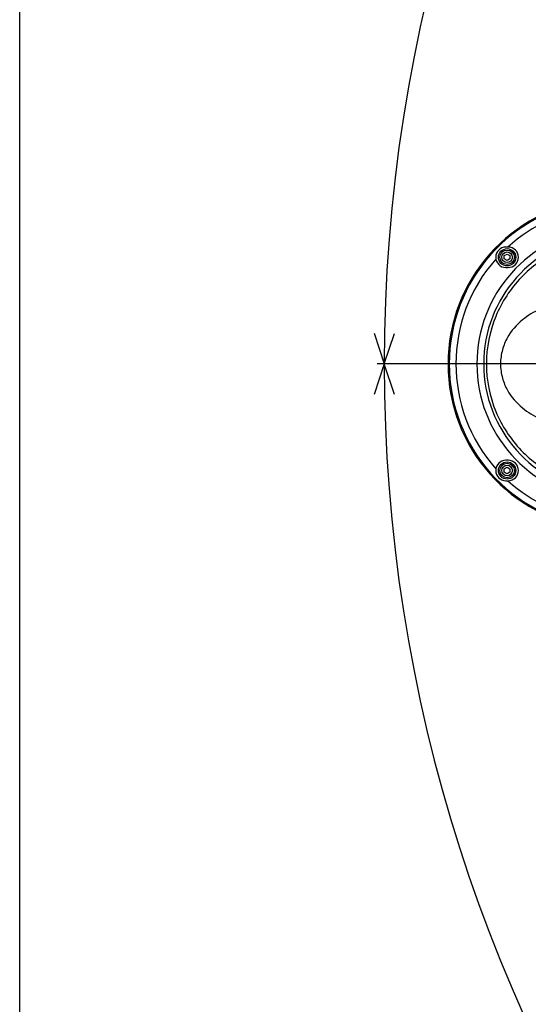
# Model space of a CAD drawing. Header units: millimetres. Extents: x 0 to 3360, y 0 to 2376.
# Tile 3 of 144: x 0 to 149, y 462 to 751. Entities that reach past the tile are written whole.
import ezdxf

# ---------------------------------------------------------------- set-up
doc = ezdxf.new("R2010")
doc.units = ezdxf.units.MM
doc.header["$LTSCALE"] = 184.8
doc.linetypes.add('CENTER', pattern=[0.6, 0.375, -0.075, 0.075, -0.075])
doc.layers.get('0').update_dxf_attribs({"linetype": 'CONTINUOUS'})
for name, color, linetype in [('1_DESIGN', 7, 'CONTINUOUS'), ('AXIS', 7, 'CONTINUOUS'), ('DRAFT', 7, 'CONTINUOUS'), ('DRIV_DIM', 7, 'CONTINUOUS'), ('ROUND', 7, 'CONTINUOUS')]:
    doc.layers.add(name, color=color, linetype=linetype)
doc.styles.get("Standard").update_dxf_attribs({"font": 'txt', "width": 0.8})
doc.dimstyles.new('DIMSTYLE_12', dxfattribs={"dimtxt": 19, "dimasz": 9, "dimexe": 2, "dimexo": 1.5, "dimgap": 9.5, "dimtad": 1, "dimdec": 3, "dimlfac": 1.5, "dimdsep": 46, "dimtxsty": 'STANDARD', "dimblk": 'OPEN', "dimblk1": 'OPEN', "dimblk2": 'OPEN', "dimcen": 0.09, "dimadec": 3, "dimazin": 2, "dimtp": 0.5, "dimtm": 0.5, "dimtfac": 1, "dimtdec": 3, "dimtofl": 0, "dimtmove": 0, "dimatfit": 3, "dimldrblk": 'OPEN', "dimfxl": 1, "dimtolj": 1, "dimarcsym": 0})

# ---------------------------------------------------------------- blocks, each defined once
blk = doc.blocks.new('*D47')
at = {"layer": 'DRIV_DIM', "color": 2, "linetype": 'CONTINUOUS'}
for p, q in [((881.98, 908.1), (934.02, 951.77)), ((259.17, 650.02), (104.98, 650.02))]:
    blk.add_line(p, q, dxfattribs=at)
for points in [[(924.36, 955.37), (932.49, 950.48), (928.92, 959.27)], [(104.07, 659.05), (106.98, 650.02), (110.07, 658.99)]]:
    blk.add_lwpolyline(points, dxfattribs=at)
for start, end in [(40, 110), (110, 180)]:
    blk.add_arc((574.42, 650.02), 467.43, start, end, dxfattribs=at)
blk = doc.blocks.new('_OPEN')
at = {"color": 0, "linetype": 'BYBLOCK'}
for p, q in [((0, 0), (-1, 0.333)), ((-1, -0.333), (0, 0)), ((-1, 0), (0, 0))]:
    blk.add_line(p, q, dxfattribs=at)
blk = doc.blocks.new('*D48')
at = {"layer": 'DRIV_DIM', "color": 2, "linetype": 'CONTINUOUS'}
for p, q in [((124.67, 650.02), (104.98, 650.02)), ((881.98, 391.94), (934.02, 348.28))]:
    blk.add_line(p, q, dxfattribs=at)
for points in [[(110.07, 641.05), (106.98, 650.02), (104.07, 640.99)], [(928.92, 340.77), (932.49, 349.56), (924.36, 344.68)]]:
    blk.add_lwpolyline(points, dxfattribs=at)
for start, end in [(180, 250), (250, 320)]:
    blk.add_arc((574.42, 650.02), 467.43, start, end, dxfattribs=at)

msp = doc.modelspace()

# ---------------------------------------------------------------- linework, layer by layer
at = {"color": 7, "linetype": 'CONTINUOUS'}
for p, q in [((0, 0), (0, 2376)), ((143.41513, 684.35544), (142.74846, 684.35544)), ((142.74846, 678.35544), (143.41513, 678.35544)), ((143.41513, 621.68877), (142.74846, 621.68877)), ((142.74846, 615.68877), (143.41513, 615.68877))]:
    msp.add_line(p, q, dxfattribs=at)
at = {"color": 9, "linetype": 'CONTINUOUS'}
for start, end in [(96.8371542, 132.1911572), (138.3383353, 221.6616647), (227.8088428, 263.1628458)]:
    msp.add_arc((174.41513, 650.0221), 46.33952, start, end, dxfattribs=at)
at = {"color": 7, "linetype": 'CONTINUOUS'}
for centre, start, end in [((142.74846, 681.35544), 90, 270), ((143.41513, 681.35544), 270, 90), ((142.74846, 618.68877), 90, 270), ((143.41513, 618.68877), 270, 90)]:
    msp.add_arc(centre, 3, start, end, dxfattribs=at)
at = {"layer": '1_DESIGN', "color": 7, "linetype": 'CONTINUOUS'}
for p, q in [((142.24846, 681.83656), (143.08179, 682.31769)), ((142.24846, 680.87431), (142.24846, 681.83656)), ((143.08179, 680.39319), (142.24846, 680.87431)), ((143.08179, 682.31769), (143.91513, 681.83656)), ((143.91513, 680.87431), (143.08179, 680.39319)), ((143.91513, 681.83656), (143.91513, 680.87431)), ((142.24846, 619.1699), (143.08179, 619.65102)), ((143.08179, 619.65102), (143.91513, 619.1699)), ((142.24846, 618.20765), (142.24846, 619.1699)), ((143.08179, 617.72652), (142.24846, 618.20765)), ((143.91513, 618.20765), (143.08179, 617.72652)), ((143.91513, 619.1699), (143.91513, 618.20765))]:
    msp.add_line(p, q, dxfattribs=at)
for centre in [(143.08179, 681.35544), (143.08179, 618.68877)]:
    msp.add_circle(centre, 2.53333, dxfattribs=at)
at = {"layer": '1_DESIGN', "color": 9, "linetype": 'CONTINUOUS'}
for centre, radius in [((143.08179, 681.35544), 2.12949), ((143.08179, 681.35544), 1.55556), ((143.08179, 618.68877), 2.12949), ((143.08179, 618.68877), 1.55556)]:
    msp.add_circle(centre, radius, dxfattribs=at)
at = {"layer": 'AXIS', "color": 7, "linetype": 'CENTER'}
for p, q in [((126.1745, 650.0221), (109.33452, 650.0221)), ((174.41513, 650.0221), (126.1745, 650.0221))]:
    msp.add_line(p, q, dxfattribs=at)
at = {"layer": 'DRAFT', "color": 7, "linetype": 'CONTINUOUS'}
msp.add_arc((174.41513, 650.0221), 48.66667, 96.8371542, 263.1628458, dxfattribs=at)
at = {"layer": 'ROUND', "color": 9, "linetype": 'CONTINUOUS'}
for radius in [48.3383, 40.20228, 38.20349]:
    msp.add_arc((174.41513, 650.0221), radius, 96.8371542, 263.1628458, dxfattribs=at)
for points, knots in [([(170.03954, 686.51556), (165.82406, 686.09107), (157.36224, 683.71779), (146.50155, 675.85731), (138.84925, 664.1638), (136.04227, 650.02211), (138.84925, 635.88041), (146.50155, 624.1869), (157.36224, 616.32641), (165.82406, 613.95313), (170.03954, 613.52865)], [0, 0, 0, 0, 0.118435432, 0.239955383, 0.36722656, 0.499999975, 0.632773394, 0.760044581, 0.881564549, 1, 1, 1, 1]), ([(158.63571, 667.64167), (156.6539, 667.37289), (152.69129, 666.31718), (147.19156, 663.08802), (143.44876, 658.74581), (141.52861, 654.13995), (140.95445, 650.02211), (141.5286, 645.90427), (143.44875, 641.29841), (147.19156, 636.9562), (152.69128, 633.72703), (156.6539, 632.67134), (158.6357, 632.40255)], [0, 0, 0, 0, 0.111172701, 0.225001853, 0.350063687, 0.421765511, 0.49999998, 0.578234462, 0.649936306, 0.774998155, 0.888827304, 1, 1, 1, 1])]:
    msp.add_open_spline(points, degree=3, knots=knots, dxfattribs=at)

# ---------------------------------------------------------------- dimensions: what is measured, and where the dimension line sits
at = {"layer": 'DRIV_DIM', "color": 2, "linetype": 'CONTINUOUS'}
for base, line1, line2, text, picture, middle in [((414.54425, 1089.26373), ((877.25217, 904.13256), (880.8329, 907.13715)), ((265.34817, 650.0221), (260.67386, 650.0221)), '1st-axis\\Pmove envelope\\P<>', '*D47', (365.87448, 1068.35535)), ((414.54425, 210.78048), ((130.84881, 650.0221), (126.1745, 650.0221)), ((877.25217, 395.91165), (880.8329, 392.90706)), '<>\\P1st-axis\\Pmove envelope', '*D48', (389.06068, 220.91182))]:
    dim = msp.add_angular_dim_2l(base=base, line1=line1, line2=line2, text=text, dimstyle='DIMSTYLE_12', override={"dimtad": 2}, dxfattribs=at)
    dim.commit()
    dim.dimension.update_dxf_attribs({"geometry": picture, "text_midpoint": middle, "dimtype": 162})

doc.saveas('drawing.dxf')
